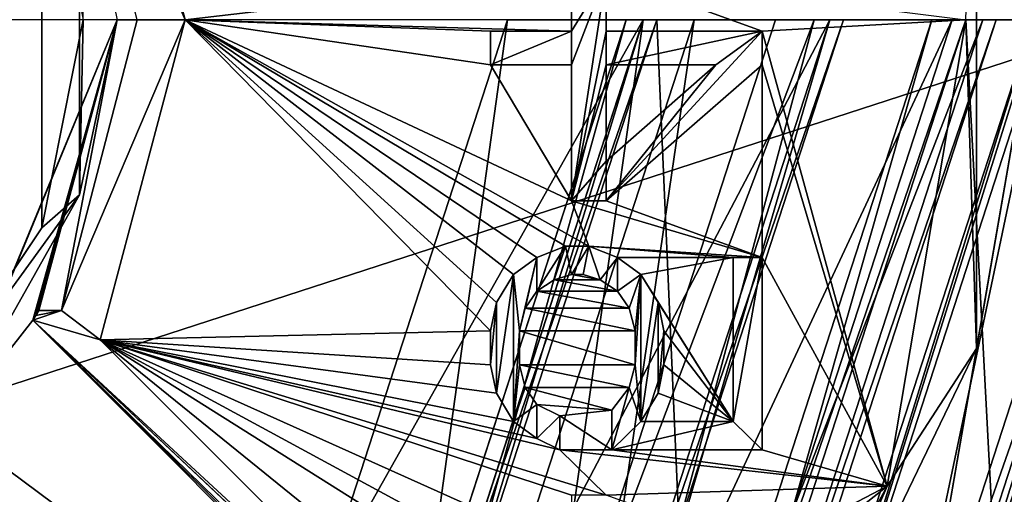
# Model space of a CAD drawing. Header units: millimetres. Extents: x -50 to 50, y -120 to 419.
# Tile 114 of 241: x 7 to 22, y 113 to 120. Entities that reach past the tile are written whole.
import ezdxf

# ---------------------------------------------------------------- set-up
doc = ezdxf.new("R2010")
doc.units = ezdxf.units.MM
doc.header["$LTSCALE"] = 81.481481
for name, color, linetype in [('1155', 7, 'CONTINUOUS'), ('1156', 7, 'CONTINUOUS'), ('1157', 7, 'CONTINUOUS'), ('1160', 7, 'CONTINUOUS'), ('1161', 7, 'CONTINUOUS'), ('1162', 7, 'CONTINUOUS'), ('1163', 7, 'CONTINUOUS'), ('1164', 7, 'CONTINUOUS'), ('1166', 7, 'CONTINUOUS'), ('1287', 7, 'CONTINUOUS'), ('1289', 7, 'CONTINUOUS'), ('1291', 7, 'CONTINUOUS'), ('1303', 7, 'CONTINUOUS'), ('1305', 7, 'CONTINUOUS'), ('1339', 7, 'CONTINUOUS'), ('1340', 7, 'CONTINUOUS'), ('1341', 7, 'CONTINUOUS'), ('1342', 7, 'CONTINUOUS'), ('1343', 7, 'CONTINUOUS'), ('1344', 7, 'CONTINUOUS'), ('1345', 7, 'CONTINUOUS'), ('1346', 7, 'CONTINUOUS'), ('1347', 7, 'CONTINUOUS'), ('1348', 7, 'CONTINUOUS'), ('1349', 7, 'CONTINUOUS'), ('1350', 7, 'CONTINUOUS'), ('1351', 7, 'CONTINUOUS'), ('1352', 7, 'CONTINUOUS'), ('1353', 7, 'CONTINUOUS'), ('1354', 7, 'CONTINUOUS'), ('1355', 7, 'CONTINUOUS'), ('1356', 7, 'CONTINUOUS'), ('1357', 7, 'CONTINUOUS'), ('1358', 7, 'CONTINUOUS'), ('1359', 7, 'CONTINUOUS'), ('1360', 7, 'CONTINUOUS'), ('1361', 7, 'CONTINUOUS'), ('1362', 7, 'CONTINUOUS'), ('1363', 7, 'CONTINUOUS'), ('1364', 7, 'CONTINUOUS'), ('1365', 7, 'CONTINUOUS'), ('1366', 7, 'CONTINUOUS'), ('1367', 7, 'CONTINUOUS'), ('1368', 7, 'CONTINUOUS'), ('1369', 7, 'CONTINUOUS'), ('1370', 7, 'CONTINUOUS'), ('1371', 7, 'CONTINUOUS'), ('1372', 7, 'CONTINUOUS'), ('1373', 7, 'CONTINUOUS'), ('1374', 7, 'CONTINUOUS'), ('1375', 7, 'CONTINUOUS'), ('1376', 7, 'CONTINUOUS'), ('1377', 7, 'CONTINUOUS'), ('1378', 7, 'CONTINUOUS'), ('1379', 7, 'CONTINUOUS'), ('1380', 7, 'CONTINUOUS'), ('1381', 7, 'CONTINUOUS'), ('1382', 7, 'CONTINUOUS'), ('1383', 7, 'CONTINUOUS'), ('1384', 7, 'CONTINUOUS'), ('1385', 7, 'CONTINUOUS'), ('1387', 7, 'CONTINUOUS'), ('1388', 7, 'CONTINUOUS'), ('1389', 7, 'CONTINUOUS'), ('1390', 7, 'CONTINUOUS'), ('1391', 7, 'CONTINUOUS'), ('1392', 7, 'CONTINUOUS'), ('1466', 7, 'CONTINUOUS'), ('1499', 7, 'CONTINUOUS'), ('1500', 7, 'CONTINUOUS'), ('1505', 7, 'CONTINUOUS'), ('1518', 7, 'CONTINUOUS'), ('1519', 7, 'CONTINUOUS'), ('1553', 7, 'CONTINUOUS'), ('1558', 7, 'CONTINUOUS'), ('21', 7, 'CONTINUOUS'), ('22', 7, 'CONTINUOUS'), ('23', 7, 'CONTINUOUS'), ('24', 7, 'CONTINUOUS'), ('25', 7, 'CONTINUOUS'), ('26', 7, 'CONTINUOUS'), ('27', 7, 'CONTINUOUS'), ('37', 7, 'CONTINUOUS'), ('39', 7, 'CONTINUOUS'), ('41', 7, 'CONTINUOUS'), ('44', 7, 'CONTINUOUS'), ('45', 7, 'CONTINUOUS'), ('47', 7, 'CONTINUOUS'), ('48', 7, 'CONTINUOUS'), ('50', 7, 'CONTINUOUS'), ('52', 7, 'CONTINUOUS'), ('53', 7, 'CONTINUOUS'), ('55', 7, 'CONTINUOUS'), ('57', 7, 'CONTINUOUS'), ('59', 7, 'CONTINUOUS'), ('62', 7, 'CONTINUOUS'), ('64', 7, 'CONTINUOUS'), ('65', 7, 'CONTINUOUS')]:
    doc.layers.add(name, color=color, linetype=linetype)

msp = doc.modelspace()

# ---------------------------------------------------------------- linework, layer by layer
at = {"layer": '1155', "linetype": 'CONTINUOUS'}
for points in [[(17, 120, 4), (13.753, 110.008, 4), (17, 120, 2.5), (17, 120, 4)], [(17, 120, 2.5), (13.753, 110.008, 4), (13.753, 110.008, 2.5), (17, 120, 2.5)]]:
    msp.add_3dface(points, dxfattribs=at)
at = {"layer": '1156', "linetype": 'CONTINUOUS'}
for points in [[(13.753, 110.008, 4), (17, 120, 4), (15.371, 108.832, 4), (13.753, 110.008, 4)], [(15.371, 108.832, 4), (17, 120, 4), (19, 120, 4), (15.371, 108.832, 4)]]:
    msp.add_3dface(points, dxfattribs=at)
at = {"layer": '1157', "linetype": 'CONTINUOUS'}
for points in [[(15.371, 108.832, 4), (19, 120, 4), (15.371, 108.832, 2.5), (15.371, 108.832, 4)], [(15.371, 108.832, 2.5), (19, 120, 4), (19, 120, 2.5), (15.371, 108.832, 2.5)]]:
    msp.add_3dface(points, dxfattribs=at)
at = {"layer": '1160', "linetype": 'CONTINUOUS'}
for points in [[(17, 120, 2.5), (13.753, 110.008, 2.5), (19, 120, 2.5), (17, 120, 2.5)], [(13.753, 110.008, 2.5), (15.371, 108.832, 2.5), (19, 120, 2.5), (13.753, 110.008, 2.5)]]:
    msp.add_3dface(points, dxfattribs=at)
at = {"layer": '1161', "linetype": 'CONTINUOUS'}
for points in [[(22.2, 120, 31), (19.259, 106.017, 31), (17.965, 106.957, 31), (22.2, 120, 31)], [(23.8, 120, 31), (19.259, 106.017, 31), (22.2, 120, 31), (23.8, 120, 31)]]:
    msp.add_3dface(points, dxfattribs=at)
at = {"layer": '1162', "linetype": 'CONTINUOUS'}
for points in [[(-19.016, 106.193, 71), (23.5, 120, 71), (-23.5, 120, 71), (-19.016, 106.193, 71)], [(19.016, 106.193, 71), (23.5, 120, 71), (-19.016, 106.193, 71), (19.016, 106.193, 71)]]:
    msp.add_3dface(points, dxfattribs=at)
at = {"layer": '1163', "linetype": 'CONTINUOUS'}
for points in [[(9.5, 120, 69), (8.249, 124.713, 69), (15.191, 120.667, 69), (9.5, 120, 69)], [(15.191, 119.833, 69), (9.5, 120, 69), (15.191, 120.667, 69), (15.191, 119.833, 69)], [(15.702, 120.667, 69), (21, 120, 69), (18, 119.833, 69), (15.702, 120.667, 69)], [(15.702, 119.833, 69), (15.702, 120.667, 69), (18, 119.833, 69), (15.702, 119.833, 69)], [(8.249, 115.287, 69), (9.5, 120, 69), (14, 115.417, 69), (8.249, 115.287, 69)], [(14, 115.417, 69), (9.5, 120, 69), (14.085, 115.833, 69), (14, 115.417, 69)], [(14.085, 115.833, 69), (9.5, 120, 69), (14.34, 116.25, 69), (14.085, 115.833, 69)], [(14.34, 116.25, 69), (9.5, 120, 69), (14.681, 116.5, 69), (14.34, 116.25, 69)], [(14.681, 116.5, 69), (9.5, 120, 69), (15.106, 116.667, 69), (14.681, 116.5, 69)], [(15.106, 116.667, 69), (9.5, 120, 69), (15.447, 116.667, 69), (15.106, 116.667, 69)], [(15.447, 116.667, 69), (9.5, 120, 69), (15.191, 117.333, 69), (15.447, 116.667, 69)], [(15.191, 117.333, 69), (9.5, 120, 69), (14, 119.333, 69), (15.191, 117.333, 69)], [(14, 119.333, 69), (9.5, 120, 69), (14, 119.833, 69), (14, 119.333, 69)], [(14, 119.833, 69), (9.5, 120, 69), (15.191, 119.833, 69), (14, 119.833, 69)], [(21, 120, 69), (19.845, 113.131, 69), (18, 119.833, 69), (21, 120, 69)], [(19.845, 113.131, 69), (18, 119.333, 69), (18, 119.833, 69), (19.845, 113.131, 69)], [(15.191, 119.333, 69), (15.191, 117.333, 69), (14, 119.333, 69), (15.191, 119.333, 69)], [(18, 119.333, 69), (18, 116.5, 69), (15.702, 117.333, 69), (18, 119.333, 69)], [(19.845, 113.131, 69), (18, 116.5, 69), (18, 119.333, 69), (19.845, 113.131, 69)], [(18, 116.5, 69), (15.447, 116.667, 69), (15.191, 117.333, 69), (18, 116.5, 69)], [(15.702, 117.333, 69), (18, 116.5, 69), (15.191, 117.333, 69), (15.702, 117.333, 69)], [(15.872, 116.5, 69), (15.447, 116.667, 69), (17.574, 116.5, 69), (15.872, 116.5, 69)], [(17.574, 116.5, 69), (15.447, 116.667, 69), (18, 116.5, 69), (17.574, 116.5, 69)], [(16.213, 116.25, 69), (15.872, 116.5, 69), (17.574, 116.5, 69), (16.213, 116.25, 69)], [(17.574, 114.083, 69), (16.213, 116.25, 69), (17.574, 116.5, 69), (17.574, 114.083, 69)], [(18, 116.5, 69), (19.845, 113.131, 69), (18, 113.667, 69), (18, 116.5, 69)], [(15.191, 116.25, 69), (15.617, 116.167, 69), (14.936, 116.167, 69), (15.191, 116.25, 69)], [(15.362, 116.25, 69), (15.617, 116.167, 69), (15.191, 116.25, 69), (15.362, 116.25, 69)], [(16.468, 115.833, 69), (16.213, 116.25, 69), (17.574, 114.083, 69), (16.468, 115.833, 69)], [(14.936, 116.167, 69), (15.872, 116, 69), (14.681, 116, 69), (14.936, 116.167, 69)], [(15.617, 116.167, 69), (15.872, 116, 69), (14.936, 116.167, 69), (15.617, 116.167, 69)], [(14.681, 116, 69), (16.043, 115.75, 69), (14.511, 115.75, 69), (14.681, 116, 69)], [(15.872, 116, 69), (16.043, 115.75, 69), (14.681, 116, 69), (15.872, 116, 69)], [(16.553, 115.417, 69), (16.468, 115.833, 69), (17.574, 114.083, 69), (16.553, 115.417, 69)], [(14.511, 115.75, 69), (16.128, 115.417, 69), (14.426, 115.417, 69), (14.511, 115.75, 69)], [(16.043, 115.75, 69), (16.128, 115.417, 69), (14.511, 115.75, 69), (16.043, 115.75, 69)], [(14, 114.917, 69), (8.249, 115.287, 69), (14, 115.417, 69), (14, 114.917, 69)], [(16.128, 115.417, 69), (16.128, 114.917, 69), (14.426, 115.417, 69), (16.128, 115.417, 69)], [(14.426, 115.417, 69), (16.128, 114.917, 69), (14.426, 114.917, 69), (14.426, 115.417, 69)], [(16.553, 114.917, 69), (16.553, 115.417, 69), (17.574, 114.083, 69), (16.553, 114.917, 69)], [(16.511, 107.024, 69), (8.249, 115.287, 69), (15.191, 109.667, 69), (16.511, 107.024, 69)], [(15.191, 109.667, 69), (8.249, 115.287, 69), (14, 111.667, 69), (15.191, 109.667, 69)], [(14, 111.667, 69), (8.249, 115.287, 69), (14, 112.167, 69), (14, 111.667, 69)], [(14, 112.167, 69), (8.249, 115.287, 69), (15.191, 112.167, 69), (14, 112.167, 69)], [(15.191, 112.167, 69), (8.249, 115.287, 69), (15.191, 113, 69), (15.191, 112.167, 69)], [(15.191, 113, 69), (8.249, 115.287, 69), (15.702, 113, 69), (15.191, 113, 69)], [(15.702, 113, 69), (8.249, 115.287, 69), (15.021, 113.667, 69), (15.702, 113, 69)], [(15.021, 113.667, 69), (8.249, 115.287, 69), (14.681, 113.833, 69), (15.021, 113.667, 69)], [(14.681, 113.833, 69), (8.249, 115.287, 69), (14.34, 114.083, 69), (14.681, 113.833, 69)], [(14.34, 114.083, 69), (8.249, 115.287, 69), (14.085, 114.5, 69), (14.34, 114.083, 69)], [(14.085, 114.5, 69), (8.249, 115.287, 69), (14, 114.917, 69), (14.085, 114.5, 69)], [(16.128, 114.917, 69), (16.043, 114.583, 69), (14.426, 114.917, 69), (16.128, 114.917, 69)], [(14.426, 114.917, 69), (16.043, 114.583, 69), (14.511, 114.583, 69), (14.426, 114.917, 69)], [(16.468, 114.5, 69), (16.553, 114.917, 69), (17.574, 114.083, 69), (16.468, 114.5, 69)], [(16.043, 114.583, 69), (15.787, 114.25, 69), (14.511, 114.583, 69), (16.043, 114.583, 69)], [(14.511, 114.583, 69), (15.787, 114.25, 69), (14.681, 114.333, 69), (14.511, 114.583, 69)], [(16.213, 114.083, 69), (16.468, 114.5, 69), (17.574, 114.083, 69), (16.213, 114.083, 69)], [(14.681, 114.333, 69), (15.787, 114.25, 69), (15.021, 114.167, 69), (14.681, 114.333, 69)], [(15.021, 114.167, 69), (15.787, 114.25, 69), (15.787, 113.667, 69), (15.021, 114.167, 69)], [(15.021, 113.667, 69), (15.021, 114.167, 69), (15.787, 113.667, 69), (15.021, 113.667, 69)], [(19.845, 113.131, 69), (15.702, 113, 69), (15.021, 113.667, 69), (19.845, 113.131, 69)], [(19.845, 113.131, 69), (15.021, 113.667, 69), (15.787, 113.667, 69), (19.845, 113.131, 69)], [(18, 113.667, 69), (19.845, 113.131, 69), (15.787, 113.667, 69), (18, 113.667, 69)], [(15.702, 113, 69), (19.845, 113.131, 69), (18, 112.167, 69), (15.702, 113, 69)], [(19.845, 113.131, 69), (16.511, 107.024, 69), (18, 111.667, 69), (19.845, 113.131, 69)], [(19.845, 113.131, 69), (18, 111.667, 69), (18, 112.167, 69), (19.845, 113.131, 69)]]:
    msp.add_3dface(points, dxfattribs=at)
at = {"layer": '1164', "linetype": 'CONTINUOUS'}
for points in [[(7.39, 116.936, 56.5), (5.653, 114.34, 56.5), (7.39, 123.064, 56.5), (7.39, 116.936, 56.5)], [(7.39, 123.064, 56.5), (5.653, 114.34, 56.5), (6, 120, 56.5), (7.39, 123.064, 56.5)], [(8, 120, 56.5), (7.39, 116.936, 56.5), (7.39, 123.064, 56.5), (8, 120, 56.5)]]:
    msp.add_3dface(points, dxfattribs=at)
at = {"layer": '1166', "linetype": 'CONTINUOUS'}
for points in [[(6.01, 113.99, 57), (8.5, 120, 57), (6.03, 114.009, 67.5), (6.01, 113.99, 57)], [(6.03, 114.009, 67.5), (8.5, 120, 57), (7.256, 115.573, 67.5), (6.03, 114.009, 67.5)], [(7.256, 115.573, 67.5), (8.5, 120, 57), (7.3, 115.646, 67.751), (7.256, 115.573, 67.5)], [(7.3, 115.646, 67.751), (8.5, 120, 57), (7.344, 115.72, 68), (7.3, 115.646, 67.751)], [(7.344, 115.72, 68), (8.5, 120, 57), (8.5, 120, 68), (7.344, 115.72, 68)]]:
    msp.add_3dface(points, dxfattribs=at)
at = {"layer": '1287', "linetype": 'CONTINUOUS'}
for points in [[(19.416, 105.893, 31.2), (24, 120, 31.2), (19.416, 105.893, 70.5), (19.416, 105.893, 31.2)], [(19.416, 105.893, 70.5), (24, 120, 31.2), (24, 120, 70.5), (19.416, 105.893, 70.5)]]:
    msp.add_3dface(points, dxfattribs=at)
at = {"layer": '1289', "linetype": 'CONTINUOUS'}
for points in [[(22, 120, 31.2), (17.798, 107.069, 31.2), (22, 120, 68), (22, 120, 31.2)], [(22, 120, 68), (17.798, 107.069, 31.2), (20.716, 112.593, 68), (22, 120, 68)]]:
    msp.add_3dface(points, dxfattribs=at)
at = {"layer": '1291', "linetype": 'CONTINUOUS'}
for points in [[(23.5, 120, 71), (19.016, 106.193, 71), (23.854, 120, 70.854), (23.5, 120, 71)], [(23.854, 120, 70.854), (19.016, 106.193, 71), (20.658, 108.073, 70.854), (23.854, 120, 70.854)], [(19.416, 105.893, 70.5), (24, 120, 70.5), (20.658, 108.073, 70.854), (19.416, 105.893, 70.5)], [(24, 120, 70.5), (23.854, 120, 70.854), (20.658, 108.073, 70.854), (24, 120, 70.5)]]:
    msp.add_3dface(points, dxfattribs=at)
at = {"layer": '1303', "linetype": 'CONTINUOUS'}
for points in [[(17.965, 106.957, 31), (17.798, 107.069, 31.2), (22, 120, 31.2), (17.965, 106.957, 31)], [(22.2, 120, 31), (17.965, 106.957, 31), (22.059, 120, 31.059), (22.2, 120, 31)], [(17.965, 106.957, 31), (22, 120, 31.2), (22.059, 120, 31.059), (17.965, 106.957, 31)]]:
    msp.add_3dface(points, dxfattribs=at)
at = {"layer": '1305', "linetype": 'CONTINUOUS'}
for points in [[(19.259, 106.017, 31), (23.8, 120, 31), (19.416, 105.893, 31.2), (19.259, 106.017, 31)], [(19.416, 105.893, 31.2), (23.8, 120, 31), (23.941, 120, 31.059), (19.416, 105.893, 31.2)], [(24, 120, 31.2), (19.416, 105.893, 31.2), (23.941, 120, 31.059), (24, 120, 31.2)]]:
    msp.add_3dface(points, dxfattribs=at)
at = {"layer": '1339', "linetype": 'CONTINUOUS'}
for points in [[(15.787, 114.25, 69), (16.043, 114.583, 69), (16.043, 114.583, 68.5), (15.787, 114.25, 69)], [(15.787, 114.25, 68.5), (15.787, 114.25, 69), (16.043, 114.583, 68.5), (15.787, 114.25, 68.5)]]:
    msp.add_3dface(points, dxfattribs=at)
at = {"layer": '1340', "linetype": 'CONTINUOUS'}
for points in [[(16.043, 114.583, 69), (16.128, 114.917, 69), (16.128, 114.917, 68.5), (16.043, 114.583, 69)], [(16.043, 114.583, 68.5), (16.043, 114.583, 69), (16.128, 114.917, 68.5), (16.043, 114.583, 68.5)]]:
    msp.add_3dface(points, dxfattribs=at)
at = {"layer": '1341', "linetype": 'CONTINUOUS'}
for points in [[(16.128, 114.917, 69), (16.128, 115.417, 69), (16.128, 115.417, 68.5), (16.128, 114.917, 69)], [(16.128, 114.917, 68.5), (16.128, 114.917, 69), (16.128, 115.417, 68.5), (16.128, 114.917, 68.5)]]:
    msp.add_3dface(points, dxfattribs=at)
at = {"layer": '1342', "linetype": 'CONTINUOUS'}
for points in [[(16.128, 115.417, 69), (16.043, 115.75, 69), (16.043, 115.75, 68.5), (16.128, 115.417, 69)], [(16.128, 115.417, 68.5), (16.128, 115.417, 69), (16.043, 115.75, 68.5), (16.128, 115.417, 68.5)]]:
    msp.add_3dface(points, dxfattribs=at)
at = {"layer": '1343', "linetype": 'CONTINUOUS'}
for points in [[(16.043, 115.75, 69), (15.872, 116, 69), (15.872, 116, 68.5), (16.043, 115.75, 69)], [(16.043, 115.75, 68.5), (16.043, 115.75, 69), (15.872, 116, 68.5), (16.043, 115.75, 68.5)]]:
    msp.add_3dface(points, dxfattribs=at)
at = {"layer": '1344', "linetype": 'CONTINUOUS'}
for points in [[(15.872, 116, 69), (15.617, 116.167, 69), (15.617, 116.167, 68.5), (15.872, 116, 69)], [(15.872, 116, 68.5), (15.872, 116, 69), (15.617, 116.167, 68.5), (15.872, 116, 68.5)]]:
    msp.add_3dface(points, dxfattribs=at)
at = {"layer": '1345', "linetype": 'CONTINUOUS'}
for points in [[(15.617, 116.167, 69), (15.362, 116.25, 69), (15.362, 116.25, 68.5), (15.617, 116.167, 69)], [(15.617, 116.167, 68.5), (15.617, 116.167, 69), (15.362, 116.25, 68.5), (15.617, 116.167, 68.5)]]:
    msp.add_3dface(points, dxfattribs=at)
at = {"layer": '1346', "linetype": 'CONTINUOUS'}
for points in [[(15.362, 116.25, 69), (15.191, 116.25, 69), (15.191, 116.25, 68.5), (15.362, 116.25, 69)], [(15.362, 116.25, 68.5), (15.362, 116.25, 69), (15.191, 116.25, 68.5), (15.362, 116.25, 68.5)]]:
    msp.add_3dface(points, dxfattribs=at)
at = {"layer": '1347', "linetype": 'CONTINUOUS'}
for points in [[(15.191, 116.25, 69), (14.936, 116.167, 69), (14.936, 116.167, 68.5), (15.191, 116.25, 69)], [(15.191, 116.25, 68.5), (15.191, 116.25, 69), (14.936, 116.167, 68.5), (15.191, 116.25, 68.5)]]:
    msp.add_3dface(points, dxfattribs=at)
at = {"layer": '1348', "linetype": 'CONTINUOUS'}
for points in [[(14.936, 116.167, 69), (14.681, 116, 69), (14.681, 116, 68.5), (14.936, 116.167, 69)], [(14.936, 116.167, 68.5), (14.936, 116.167, 69), (14.681, 116, 68.5), (14.936, 116.167, 68.5)]]:
    msp.add_3dface(points, dxfattribs=at)
at = {"layer": '1349', "linetype": 'CONTINUOUS'}
for points in [[(14.681, 116, 69), (14.511, 115.75, 69), (14.511, 115.75, 68.5), (14.681, 116, 69)], [(14.681, 116, 68.5), (14.681, 116, 69), (14.511, 115.75, 68.5), (14.681, 116, 68.5)]]:
    msp.add_3dface(points, dxfattribs=at)
at = {"layer": '1350', "linetype": 'CONTINUOUS'}
for points in [[(14.511, 115.75, 69), (14.426, 115.417, 69), (14.426, 115.417, 68.5), (14.511, 115.75, 69)], [(14.511, 115.75, 68.5), (14.511, 115.75, 69), (14.426, 115.417, 68.5), (14.511, 115.75, 68.5)]]:
    msp.add_3dface(points, dxfattribs=at)
at = {"layer": '1351', "linetype": 'CONTINUOUS'}
for points in [[(14.426, 115.417, 69), (14.426, 114.917, 69), (14.426, 114.917, 68.5), (14.426, 115.417, 69)], [(14.426, 115.417, 68.5), (14.426, 115.417, 69), (14.426, 114.917, 68.5), (14.426, 115.417, 68.5)]]:
    msp.add_3dface(points, dxfattribs=at)
at = {"layer": '1352', "linetype": 'CONTINUOUS'}
for points in [[(14.426, 114.917, 69), (14.511, 114.583, 69), (14.511, 114.583, 68.5), (14.426, 114.917, 69)], [(14.426, 114.917, 68.5), (14.426, 114.917, 69), (14.511, 114.583, 68.5), (14.426, 114.917, 68.5)]]:
    msp.add_3dface(points, dxfattribs=at)
at = {"layer": '1353', "linetype": 'CONTINUOUS'}
for points in [[(14.511, 114.583, 69), (14.681, 114.333, 69), (14.681, 114.333, 68.5), (14.511, 114.583, 69)], [(14.511, 114.583, 68.5), (14.511, 114.583, 69), (14.681, 114.333, 68.5), (14.511, 114.583, 68.5)]]:
    msp.add_3dface(points, dxfattribs=at)
at = {"layer": '1354', "linetype": 'CONTINUOUS'}
for points in [[(14.681, 114.333, 69), (15.021, 114.167, 69), (15.021, 114.167, 68.5), (14.681, 114.333, 69)], [(14.681, 114.333, 68.5), (14.681, 114.333, 69), (15.021, 114.167, 68.5), (14.681, 114.333, 68.5)]]:
    msp.add_3dface(points, dxfattribs=at)
at = {"layer": '1355', "linetype": 'CONTINUOUS'}
for points in [[(15.021, 114.167, 69), (15.021, 113.667, 69), (15.021, 113.667, 68.5), (15.021, 114.167, 69)], [(15.021, 114.167, 68.5), (15.021, 114.167, 69), (15.021, 113.667, 68.5), (15.021, 114.167, 68.5)]]:
    msp.add_3dface(points, dxfattribs=at)
at = {"layer": '1356', "linetype": 'CONTINUOUS'}
for points in [[(15.021, 113.667, 69), (14.681, 113.833, 69), (14.681, 113.833, 68.5), (15.021, 113.667, 69)], [(15.021, 113.667, 68.5), (15.021, 113.667, 69), (14.681, 113.833, 68.5), (15.021, 113.667, 68.5)]]:
    msp.add_3dface(points, dxfattribs=at)
at = {"layer": '1357', "linetype": 'CONTINUOUS'}
for points in [[(14.681, 113.833, 69), (14.34, 114.083, 69), (14.34, 114.083, 68.5), (14.681, 113.833, 69)], [(14.681, 113.833, 68.5), (14.681, 113.833, 69), (14.34, 114.083, 68.5), (14.681, 113.833, 68.5)]]:
    msp.add_3dface(points, dxfattribs=at)
at = {"layer": '1358', "linetype": 'CONTINUOUS'}
for points in [[(14.34, 114.083, 69), (14.085, 114.5, 69), (14.085, 114.5, 68.5), (14.34, 114.083, 69)], [(14.34, 114.083, 68.5), (14.34, 114.083, 69), (14.085, 114.5, 68.5), (14.34, 114.083, 68.5)]]:
    msp.add_3dface(points, dxfattribs=at)
at = {"layer": '1359', "linetype": 'CONTINUOUS'}
for points in [[(14.085, 114.5, 69), (14, 114.917, 69), (14, 114.917, 68.5), (14.085, 114.5, 69)], [(14.085, 114.5, 68.5), (14.085, 114.5, 69), (14, 114.917, 68.5), (14.085, 114.5, 68.5)]]:
    msp.add_3dface(points, dxfattribs=at)
at = {"layer": '1360', "linetype": 'CONTINUOUS'}
for points in [[(14, 114.917, 69), (14, 115.417, 69), (14, 115.417, 68.5), (14, 114.917, 69)], [(14, 114.917, 68.5), (14, 114.917, 69), (14, 115.417, 68.5), (14, 114.917, 68.5)]]:
    msp.add_3dface(points, dxfattribs=at)
at = {"layer": '1361', "linetype": 'CONTINUOUS'}
for points in [[(14, 115.417, 69), (14.085, 115.833, 69), (14.085, 115.833, 68.5), (14, 115.417, 69)], [(14, 115.417, 68.5), (14, 115.417, 69), (14.085, 115.833, 68.5), (14, 115.417, 68.5)]]:
    msp.add_3dface(points, dxfattribs=at)
at = {"layer": '1362', "linetype": 'CONTINUOUS'}
for points in [[(14.085, 115.833, 69), (14.34, 116.25, 69), (14.34, 116.25, 68.5), (14.085, 115.833, 69)], [(14.085, 115.833, 68.5), (14.085, 115.833, 69), (14.34, 116.25, 68.5), (14.085, 115.833, 68.5)]]:
    msp.add_3dface(points, dxfattribs=at)
at = {"layer": '1363', "linetype": 'CONTINUOUS'}
for points in [[(14.34, 116.25, 69), (14.681, 116.5, 69), (14.681, 116.5, 68.5), (14.34, 116.25, 69)], [(14.34, 116.25, 68.5), (14.34, 116.25, 69), (14.681, 116.5, 68.5), (14.34, 116.25, 68.5)]]:
    msp.add_3dface(points, dxfattribs=at)
at = {"layer": '1364', "linetype": 'CONTINUOUS'}
for points in [[(14.681, 116.5, 69), (15.106, 116.667, 69), (15.106, 116.667, 68.5), (14.681, 116.5, 69)], [(14.681, 116.5, 68.5), (14.681, 116.5, 69), (15.106, 116.667, 68.5), (14.681, 116.5, 68.5)]]:
    msp.add_3dface(points, dxfattribs=at)
at = {"layer": '1365', "linetype": 'CONTINUOUS'}
for points in [[(15.106, 116.667, 69), (15.447, 116.667, 69), (15.447, 116.667, 68.5), (15.106, 116.667, 69)], [(15.106, 116.667, 68.5), (15.106, 116.667, 69), (15.447, 116.667, 68.5), (15.106, 116.667, 68.5)]]:
    msp.add_3dface(points, dxfattribs=at)
at = {"layer": '1366', "linetype": 'CONTINUOUS'}
for points in [[(15.447, 116.667, 69), (15.872, 116.5, 69), (15.872, 116.5, 68.5), (15.447, 116.667, 69)], [(15.447, 116.667, 68.5), (15.447, 116.667, 69), (15.872, 116.5, 68.5), (15.447, 116.667, 68.5)]]:
    msp.add_3dface(points, dxfattribs=at)
at = {"layer": '1367', "linetype": 'CONTINUOUS'}
for points in [[(15.872, 116.5, 69), (16.213, 116.25, 69), (16.213, 116.25, 68.5), (15.872, 116.5, 69)], [(15.872, 116.5, 68.5), (15.872, 116.5, 69), (16.213, 116.25, 68.5), (15.872, 116.5, 68.5)]]:
    msp.add_3dface(points, dxfattribs=at)
at = {"layer": '1368', "linetype": 'CONTINUOUS'}
for points in [[(16.213, 116.25, 69), (16.468, 115.833, 69), (16.468, 115.833, 68.5), (16.213, 116.25, 69)], [(16.213, 116.25, 68.5), (16.213, 116.25, 69), (16.468, 115.833, 68.5), (16.213, 116.25, 68.5)]]:
    msp.add_3dface(points, dxfattribs=at)
at = {"layer": '1369', "linetype": 'CONTINUOUS'}
for points in [[(16.468, 115.833, 69), (16.553, 115.417, 69), (16.553, 115.417, 68.5), (16.468, 115.833, 69)], [(16.468, 115.833, 68.5), (16.468, 115.833, 69), (16.553, 115.417, 68.5), (16.468, 115.833, 68.5)]]:
    msp.add_3dface(points, dxfattribs=at)
at = {"layer": '1370', "linetype": 'CONTINUOUS'}
for points in [[(16.553, 115.417, 69), (16.553, 114.917, 69), (16.553, 114.917, 68.5), (16.553, 115.417, 69)], [(16.553, 115.417, 68.5), (16.553, 115.417, 69), (16.553, 114.917, 68.5), (16.553, 115.417, 68.5)]]:
    msp.add_3dface(points, dxfattribs=at)
at = {"layer": '1371', "linetype": 'CONTINUOUS'}
for points in [[(16.553, 114.917, 69), (16.468, 114.5, 69), (16.468, 114.5, 68.5), (16.553, 114.917, 69)], [(16.553, 114.917, 68.5), (16.553, 114.917, 69), (16.468, 114.5, 68.5), (16.553, 114.917, 68.5)]]:
    msp.add_3dface(points, dxfattribs=at)
at = {"layer": '1372', "linetype": 'CONTINUOUS'}
for points in [[(16.468, 114.5, 69), (16.213, 114.083, 69), (16.213, 114.083, 68.5), (16.468, 114.5, 69)], [(16.468, 114.5, 68.5), (16.468, 114.5, 69), (16.213, 114.083, 68.5), (16.468, 114.5, 68.5)]]:
    msp.add_3dface(points, dxfattribs=at)
at = {"layer": '1373', "linetype": 'CONTINUOUS'}
for points in [[(16.213, 114.083, 69), (17.574, 114.083, 69), (16.213, 114.083, 68.5), (16.213, 114.083, 69)], [(16.213, 114.083, 68.5), (17.574, 114.083, 69), (17.574, 114.083, 68.5), (16.213, 114.083, 68.5)]]:
    msp.add_3dface(points, dxfattribs=at)
at = {"layer": '1374', "linetype": 'CONTINUOUS'}
for points in [[(17.574, 114.083, 69), (17.574, 116.5, 69), (17.574, 114.083, 68.5), (17.574, 114.083, 69)], [(17.574, 114.083, 68.5), (17.574, 116.5, 69), (17.574, 116.5, 68.5), (17.574, 114.083, 68.5)]]:
    msp.add_3dface(points, dxfattribs=at)
at = {"layer": '1375', "linetype": 'CONTINUOUS'}
for points in [[(17.574, 116.5, 69), (18, 116.5, 69), (18, 116.5, 68.5), (17.574, 116.5, 69)], [(17.574, 116.5, 68.5), (17.574, 116.5, 69), (18, 116.5, 68.5), (17.574, 116.5, 68.5)]]:
    msp.add_3dface(points, dxfattribs=at)
at = {"layer": '1376', "linetype": 'CONTINUOUS'}
for points in [[(18, 116.5, 69), (18, 113.667, 69), (18, 116.5, 68.5), (18, 116.5, 69)], [(18, 116.5, 68.5), (18, 113.667, 69), (18, 113.667, 68.5), (18, 116.5, 68.5)]]:
    msp.add_3dface(points, dxfattribs=at)
at = {"layer": '1377', "linetype": 'CONTINUOUS'}
for points in [[(18, 113.667, 69), (15.787, 113.667, 69), (18, 113.667, 68.5), (18, 113.667, 69)], [(18, 113.667, 68.5), (15.787, 113.667, 69), (15.787, 113.667, 68.5), (18, 113.667, 68.5)]]:
    msp.add_3dface(points, dxfattribs=at)
at = {"layer": '1378', "linetype": 'CONTINUOUS'}
for points in [[(15.787, 113.667, 69), (15.787, 114.25, 69), (15.787, 113.667, 68.5), (15.787, 113.667, 69)], [(15.787, 114.25, 69), (15.787, 114.25, 68.5), (15.787, 113.667, 68.5), (15.787, 114.25, 69)]]:
    msp.add_3dface(points, dxfattribs=at)
at = {"layer": '1379', "linetype": 'CONTINUOUS'}
for points in [[(18, 119.333, 69), (15.702, 117.333, 69), (18, 119.333, 68.5), (18, 119.333, 69)], [(18, 119.333, 68.5), (15.702, 117.333, 69), (15.702, 117.333, 68.5), (18, 119.333, 68.5)]]:
    msp.add_3dface(points, dxfattribs=at)
at = {"layer": '1380', "linetype": 'CONTINUOUS'}
for points in [[(15.702, 117.333, 69), (15.191, 117.333, 69), (15.702, 117.333, 68.5), (15.702, 117.333, 69)], [(15.702, 117.333, 68.5), (15.191, 117.333, 69), (15.191, 117.333, 68.5), (15.702, 117.333, 68.5)]]:
    msp.add_3dface(points, dxfattribs=at)
at = {"layer": '1381', "linetype": 'CONTINUOUS'}
for points in [[(15.191, 117.333, 69), (15.191, 119.333, 69), (15.191, 117.333, 68.5), (15.191, 117.333, 69)], [(15.191, 117.333, 68.5), (15.191, 119.333, 69), (15.191, 119.333, 68.5), (15.191, 117.333, 68.5)]]:
    msp.add_3dface(points, dxfattribs=at)
at = {"layer": '1382', "linetype": 'CONTINUOUS'}
for points in [[(15.191, 119.333, 69), (14, 119.333, 69), (15.191, 119.333, 68.5), (15.191, 119.333, 69)], [(15.191, 119.333, 68.5), (14, 119.333, 69), (14, 119.333, 68.5), (15.191, 119.333, 68.5)]]:
    msp.add_3dface(points, dxfattribs=at)
at = {"layer": '1383', "linetype": 'CONTINUOUS'}
for points in [[(14, 119.333, 69), (14, 119.833, 69), (14, 119.833, 68.5), (14, 119.333, 69)], [(14, 119.333, 68.5), (14, 119.333, 69), (14, 119.833, 68.5), (14, 119.333, 68.5)]]:
    msp.add_3dface(points, dxfattribs=at)
at = {"layer": '1384', "linetype": 'CONTINUOUS'}
for points in [[(14, 119.833, 69), (15.191, 119.833, 69), (14, 119.833, 68.5), (14, 119.833, 69)], [(14, 119.833, 68.5), (15.191, 119.833, 69), (15.191, 119.833, 68.5), (14, 119.833, 68.5)]]:
    msp.add_3dface(points, dxfattribs=at)
at = {"layer": '1385', "linetype": 'CONTINUOUS'}
for points in [[(15.191, 119.833, 69), (15.191, 120.667, 69), (15.191, 119.833, 68.5), (15.191, 119.833, 69)], [(15.191, 119.833, 68.5), (15.191, 120.667, 69), (15.191, 120.667, 68.5), (15.191, 119.833, 68.5)]]:
    msp.add_3dface(points, dxfattribs=at)
at = {"layer": '1387', "linetype": 'CONTINUOUS'}
for points in [[(15.702, 120.667, 69), (15.702, 119.833, 69), (15.702, 120.667, 68.5), (15.702, 120.667, 69)], [(15.702, 120.667, 68.5), (15.702, 119.833, 69), (15.702, 119.833, 68.5), (15.702, 120.667, 68.5)]]:
    msp.add_3dface(points, dxfattribs=at)
at = {"layer": '1388', "linetype": 'CONTINUOUS'}
for points in [[(15.702, 119.833, 69), (18, 119.833, 69), (15.702, 119.833, 68.5), (15.702, 119.833, 69)], [(15.702, 119.833, 68.5), (18, 119.833, 69), (18, 119.833, 68.5), (15.702, 119.833, 68.5)]]:
    msp.add_3dface(points, dxfattribs=at)
at = {"layer": '1389', "linetype": 'CONTINUOUS'}
for points in [[(18, 119.833, 69), (18, 119.333, 69), (18, 119.333, 68.5), (18, 119.833, 69)], [(18, 119.833, 69), (18, 119.333, 68.5), (18, 119.833, 68.5), (18, 119.833, 69)]]:
    msp.add_3dface(points, dxfattribs=at)
at = {"layer": '1390', "linetype": 'CONTINUOUS'}
for points in [[(15.702, 117.917, 68.5), (15.702, 117.917, 69), (17.319, 119.333, 69), (15.702, 117.917, 68.5)], [(17.319, 119.333, 68.5), (15.702, 117.917, 68.5), (17.319, 119.333, 69), (17.319, 119.333, 68.5)]]:
    msp.add_3dface(points, dxfattribs=at)
at = {"layer": '1391', "linetype": 'CONTINUOUS'}
for points in [[(17.319, 119.333, 68.5), (17.319, 119.333, 69), (15.702, 119.333, 69), (17.319, 119.333, 68.5)], [(15.702, 119.333, 68.5), (17.319, 119.333, 68.5), (15.702, 119.333, 69), (15.702, 119.333, 68.5)]]:
    msp.add_3dface(points, dxfattribs=at)
at = {"layer": '1392', "linetype": 'CONTINUOUS'}
for points in [[(15.702, 117.917, 69), (15.702, 117.917, 68.5), (15.702, 119.333, 68.5), (15.702, 117.917, 69)], [(15.702, 117.917, 69), (15.702, 119.333, 68.5), (15.702, 119.333, 69), (15.702, 117.917, 69)]]:
    msp.add_3dface(points, dxfattribs=at)
at = {"layer": '1466', "linetype": 'CONTINUOUS'}
for points in [[(7.945, 117.419, 56.646), (8, 120, 56.5), (7.945, 122.581, 56.646), (7.945, 117.419, 56.646)], [(8.5, 120, 57), (7.945, 117.419, 56.646), (7.945, 122.581, 56.646), (8.5, 120, 57)], [(8.5, 120, 57), (6.01, 113.99, 57), (7.945, 117.419, 56.646), (8.5, 120, 57)], [(7.39, 116.936, 56.5), (8, 120, 56.5), (7.945, 117.419, 56.646), (7.39, 116.936, 56.5)], [(4.91, 113.242, 56.646), (7.39, 116.936, 56.5), (7.945, 117.419, 56.646), (4.91, 113.242, 56.646)], [(6.01, 113.99, 57), (4.91, 113.242, 56.646), (7.945, 117.419, 56.646), (6.01, 113.99, 57)], [(5.653, 114.34, 56.5), (7.39, 116.936, 56.5), (4.91, 113.242, 56.646), (5.653, 114.34, 56.5)]]:
    msp.add_3dface(points, dxfattribs=at)
at = {"layer": '1499', "linetype": 'CONTINUOUS'}
for points in [[(6.03, 114.009, 67.5), (7.256, 115.573, 67.5), (16.906, 105.922, 67.5), (6.03, 114.009, 67.5)], [(4.474, 112.773, 67.5), (6.03, 114.009, 67.5), (16.906, 105.922, 67.5), (4.474, 112.773, 67.5)]]:
    msp.add_3dface(points, dxfattribs=at)
at = {"layer": '1500', "linetype": 'CONTINUOUS'}
for points in [[(8.249, 115.287, 69), (7.256, 115.573, 67.5), (7.68, 115.718, 68.707), (8.249, 115.287, 69)], [(7.256, 115.573, 67.5), (7.3, 115.646, 67.751), (7.68, 115.718, 68.707), (7.256, 115.573, 67.5)], [(7.3, 115.646, 67.751), (7.344, 115.72, 68), (7.68, 115.718, 68.707), (7.3, 115.646, 67.751)], [(8.249, 115.287, 69), (16.511, 107.024, 69), (7.256, 115.573, 67.5), (8.249, 115.287, 69)], [(7.256, 115.573, 67.5), (16.511, 107.024, 69), (16.949, 106.453, 68.716), (7.256, 115.573, 67.5)], [(7.256, 115.573, 67.5), (17.013, 106.051, 68), (16.96, 105.987, 67.75), (7.256, 115.573, 67.5)], [(17.013, 106.051, 68), (7.256, 115.573, 67.5), (16.954, 106.444, 68.707), (17.013, 106.051, 68)], [(7.256, 115.573, 67.5), (16.96, 105.987, 67.75), (16.906, 105.922, 67.5), (7.256, 115.573, 67.5)], [(16.954, 106.444, 68.707), (7.256, 115.573, 67.5), (16.949, 106.453, 68.716), (16.954, 106.444, 68.707)]]:
    msp.add_3dface(points, dxfattribs=at)
at = {"layer": '1505', "linetype": 'CONTINUOUS'}
msp.add_3dface([(17.319, 119.333, 69), (15.702, 117.917, 69), (15.702, 119.333, 69), (17.319, 119.333, 69)], dxfattribs=at)
at = {"layer": '1518', "linetype": 'CONTINUOUS'}
for points in [[(15.191, 117.333, 68.5), (15.191, 119.333, 68.5), (15.702, 120.667, 68.5), (15.191, 117.333, 68.5)], [(15.191, 117.333, 68.5), (15.702, 120.667, 68.5), (15.702, 119.833, 68.5), (15.191, 117.333, 68.5)], [(15.191, 119.333, 68.5), (15.191, 119.833, 68.5), (15.702, 120.667, 68.5), (15.191, 119.333, 68.5)], [(15.191, 119.833, 68.5), (15.191, 120.667, 68.5), (15.702, 120.667, 68.5), (15.191, 119.833, 68.5)], [(15.191, 119.333, 68.5), (14, 119.333, 68.5), (15.191, 119.833, 68.5), (15.191, 119.333, 68.5)], [(14, 119.333, 68.5), (14, 119.833, 68.5), (15.191, 119.833, 68.5), (14, 119.333, 68.5)], [(15.191, 117.333, 68.5), (15.702, 119.833, 68.5), (15.702, 119.333, 68.5), (15.191, 117.333, 68.5)], [(18, 119.333, 68.5), (15.702, 117.333, 68.5), (18, 119.833, 68.5), (18, 119.333, 68.5)], [(18, 119.833, 68.5), (15.702, 117.333, 68.5), (17.319, 119.333, 68.5), (18, 119.833, 68.5)], [(15.702, 119.833, 68.5), (18, 119.833, 68.5), (15.702, 119.333, 68.5), (15.702, 119.833, 68.5)], [(18, 119.833, 68.5), (17.319, 119.333, 68.5), (15.702, 119.333, 68.5), (18, 119.833, 68.5)], [(15.702, 117.917, 68.5), (15.191, 117.333, 68.5), (15.702, 119.333, 68.5), (15.702, 117.917, 68.5)], [(15.702, 117.333, 68.5), (15.702, 117.917, 68.5), (17.319, 119.333, 68.5), (15.702, 117.333, 68.5)], [(15.702, 117.333, 68.5), (15.191, 117.333, 68.5), (15.702, 117.917, 68.5), (15.702, 117.333, 68.5)]]:
    msp.add_3dface(points, dxfattribs=at)
at = {"layer": '1519', "linetype": 'CONTINUOUS'}
for points in [[(14.936, 116.167, 68.5), (14.681, 116, 68.5), (15.106, 116.667, 68.5), (14.936, 116.167, 68.5)], [(14.681, 116, 68.5), (14.681, 116.5, 68.5), (15.106, 116.667, 68.5), (14.681, 116, 68.5)], [(15.191, 116.25, 68.5), (14.936, 116.167, 68.5), (15.106, 116.667, 68.5), (15.191, 116.25, 68.5)], [(15.191, 116.25, 68.5), (15.106, 116.667, 68.5), (15.447, 116.667, 68.5), (15.191, 116.25, 68.5)], [(15.362, 116.25, 68.5), (15.191, 116.25, 68.5), (15.447, 116.667, 68.5), (15.362, 116.25, 68.5)], [(15.617, 116.167, 68.5), (15.362, 116.25, 68.5), (15.447, 116.667, 68.5), (15.617, 116.167, 68.5)], [(15.617, 116.167, 68.5), (15.447, 116.667, 68.5), (15.872, 116.5, 68.5), (15.617, 116.167, 68.5)], [(14.426, 115.417, 68.5), (14.34, 116.25, 68.5), (14.681, 116.5, 68.5), (14.426, 115.417, 68.5)], [(14.511, 115.75, 68.5), (14.426, 115.417, 68.5), (14.681, 116.5, 68.5), (14.511, 115.75, 68.5)], [(14.681, 116, 68.5), (14.511, 115.75, 68.5), (14.681, 116.5, 68.5), (14.681, 116, 68.5)], [(15.872, 116, 68.5), (15.617, 116.167, 68.5), (15.872, 116.5, 68.5), (15.872, 116, 68.5)], [(15.872, 116, 68.5), (15.872, 116.5, 68.5), (16.213, 116.25, 68.5), (15.872, 116, 68.5)], [(17.574, 114.083, 68.5), (17.574, 116.5, 68.5), (18, 116.5, 68.5), (17.574, 114.083, 68.5)], [(17.574, 114.083, 68.5), (18, 116.5, 68.5), (18, 113.667, 68.5), (17.574, 114.083, 68.5)], [(14.34, 114.083, 68.5), (14.085, 114.5, 68.5), (14.34, 116.25, 68.5), (14.34, 114.083, 68.5)], [(14.085, 114.5, 68.5), (14.085, 115.833, 68.5), (14.34, 116.25, 68.5), (14.085, 114.5, 68.5)], [(14.426, 115.417, 68.5), (14.34, 114.083, 68.5), (14.34, 116.25, 68.5), (14.426, 115.417, 68.5)], [(16.043, 115.75, 68.5), (15.872, 116, 68.5), (16.213, 116.25, 68.5), (16.043, 115.75, 68.5)], [(16.128, 115.417, 68.5), (16.043, 115.75, 68.5), (16.213, 116.25, 68.5), (16.128, 115.417, 68.5)], [(16.128, 114.917, 68.5), (16.128, 115.417, 68.5), (16.213, 116.25, 68.5), (16.128, 114.917, 68.5)], [(16.128, 114.917, 68.5), (16.213, 116.25, 68.5), (16.213, 114.083, 68.5), (16.128, 114.917, 68.5)], [(16.213, 116.25, 68.5), (16.468, 115.833, 68.5), (16.213, 114.083, 68.5), (16.213, 116.25, 68.5)], [(14.085, 114.5, 68.5), (14, 114.917, 68.5), (14.085, 115.833, 68.5), (14.085, 114.5, 68.5)], [(14, 114.917, 68.5), (14, 115.417, 68.5), (14.085, 115.833, 68.5), (14, 114.917, 68.5)], [(16.468, 115.833, 68.5), (16.468, 114.5, 68.5), (16.213, 114.083, 68.5), (16.468, 115.833, 68.5)], [(16.468, 115.833, 68.5), (16.553, 115.417, 68.5), (16.468, 114.5, 68.5), (16.468, 115.833, 68.5)], [(14.426, 115.417, 68.5), (14.426, 114.917, 68.5), (14.34, 114.083, 68.5), (14.426, 115.417, 68.5)], [(16.553, 115.417, 68.5), (16.553, 114.917, 68.5), (16.468, 114.5, 68.5), (16.553, 115.417, 68.5)], [(14.426, 114.917, 68.5), (14.511, 114.583, 68.5), (14.34, 114.083, 68.5), (14.426, 114.917, 68.5)], [(16.043, 114.583, 68.5), (16.128, 114.917, 68.5), (16.213, 114.083, 68.5), (16.043, 114.583, 68.5)], [(14.511, 114.583, 68.5), (14.681, 114.333, 68.5), (14.34, 114.083, 68.5), (14.511, 114.583, 68.5)], [(15.787, 114.25, 68.5), (16.043, 114.583, 68.5), (15.787, 113.667, 68.5), (15.787, 114.25, 68.5)], [(16.043, 114.583, 68.5), (16.213, 114.083, 68.5), (15.787, 113.667, 68.5), (16.043, 114.583, 68.5)], [(14.681, 114.333, 68.5), (14.681, 113.833, 68.5), (14.34, 114.083, 68.5), (14.681, 114.333, 68.5)], [(14.681, 114.333, 68.5), (15.021, 114.167, 68.5), (14.681, 113.833, 68.5), (14.681, 114.333, 68.5)], [(15.021, 114.167, 68.5), (15.021, 113.667, 68.5), (14.681, 113.833, 68.5), (15.021, 114.167, 68.5)], [(16.213, 114.083, 68.5), (17.574, 114.083, 68.5), (15.787, 113.667, 68.5), (16.213, 114.083, 68.5)], [(17.574, 114.083, 68.5), (18, 113.667, 68.5), (15.787, 113.667, 68.5), (17.574, 114.083, 68.5)]]:
    msp.add_3dface(points, dxfattribs=at)
at = {"layer": '1553', "linetype": 'CONTINUOUS'}
for points in [[(21, 120, 69), (21.161, 124.84, 68.707), (21.161, 115.16, 68.707), (21, 120, 69)], [(21.161, 124.84, 68.707), (22, 120, 68), (21.161, 115.16, 68.707), (21.161, 124.84, 68.707)], [(19.845, 113.131, 69), (21, 120, 69), (21.161, 115.16, 68.707), (19.845, 113.131, 69)], [(22, 120, 68), (20.716, 112.593, 68), (21.161, 115.16, 68.707), (22, 120, 68)], [(16.954, 106.444, 68.707), (19.845, 113.131, 69), (21.161, 115.16, 68.707), (16.954, 106.444, 68.707)], [(20.716, 112.593, 68), (16.954, 106.444, 68.707), (21.161, 115.16, 68.707), (20.716, 112.593, 68)], [(16.511, 107.024, 69), (19.845, 113.131, 69), (16.949, 106.453, 68.716), (16.511, 107.024, 69)], [(19.845, 113.131, 69), (16.954, 106.444, 68.707), (16.949, 106.453, 68.716), (19.845, 113.131, 69)]]:
    msp.add_3dface(points, dxfattribs=at)
at = {"layer": '1558', "linetype": 'CONTINUOUS'}
for points in [[(8.249, 124.713, 69), (9.5, 120, 69), (7.68, 124.282, 68.707), (8.249, 124.713, 69)], [(7.68, 124.282, 68.707), (9.5, 120, 69), (8.793, 120, 68.707), (7.68, 124.282, 68.707)], [(7.344, 115.72, 68), (8.5, 120, 68), (7.68, 115.718, 68.707), (7.344, 115.72, 68)], [(9.5, 120, 69), (8.249, 115.287, 69), (7.68, 115.718, 68.707), (9.5, 120, 69)], [(9.5, 120, 69), (7.68, 115.718, 68.707), (8.793, 120, 68.707), (9.5, 120, 69)], [(7.68, 115.718, 68.707), (8.5, 120, 68), (8.793, 120, 68.707), (7.68, 115.718, 68.707)]]:
    msp.add_3dface(points, dxfattribs=at)
at = {"layer": '21', "linetype": 'CONTINUOUS'}
for points in [[(21, 120, 1), (21.843, 104.13, 1), (16.989, 107.656, 1), (21, 120, 1)], [(27, 120, 1), (21.843, 104.13, 1), (21, 120, 1), (27, 120, 1)]]:
    msp.add_3dface(points, dxfattribs=at)
at = {"layer": '22', "linetype": 'CONTINUOUS'}
for points in [[(21, 120, 1), (16.989, 107.656, 1), (21, 120), (21, 120, 1)], [(21, 120), (16.989, 107.656, 1), (16.989, 107.656), (21, 120)]]:
    msp.add_3dface(points, dxfattribs=at)
at = {"layer": '23', "linetype": 'CONTINUOUS'}
for points in [[(16.45, 120), (16.989, 107.656), (13.308, 110.331), (16.45, 120)], [(21, 120), (16.989, 107.656), (16.45, 120), (21, 120)]]:
    msp.add_3dface(points, dxfattribs=at)
at = {"layer": '24', "linetype": 'CONTINUOUS'}
for points in [[(13.146, 110.448, 2.3), (16.25, 120, 2.3), (13.146, 110.448, 0.2), (13.146, 110.448, 2.3)], [(13.146, 110.448, 0.2), (16.25, 120, 2.3), (16.25, 120, 0.2), (13.146, 110.448, 0.2)]]:
    msp.add_3dface(points, dxfattribs=at)
at = {"layer": '25', "linetype": 'CONTINUOUS'}
for points in [[(17.192, 107.51, 2.5), (21.25, 120, 2.5), (16.585, 107.95, 2.5), (17.192, 107.51, 2.5)], [(21.25, 120, 2.5), (20.5, 120, 2.5), (16.585, 107.95, 2.5), (21.25, 120, 2.5)]]:
    msp.add_3dface(points, dxfattribs=at)
at = {"layer": '26', "linetype": 'CONTINUOUS'}
for points in [[(21.25, 120, 2.5), (17.192, 107.51, 2.5), (21.25, 120, 4.8), (21.25, 120, 2.5)], [(21.25, 120, 4.8), (17.192, 107.51, 2.5), (17.192, 107.51, 4.8), (21.25, 120, 4.8)]]:
    msp.add_3dface(points, dxfattribs=at)
at = {"layer": '27', "linetype": 'CONTINUOUS'}
for points in [[(27.391, 111.101, 5), (28.8, 120, 5), (17.353, 107.392, 5), (27.391, 111.101, 5)], [(28.8, 120, 5), (21.45, 120, 5), (17.353, 107.392, 5), (28.8, 120, 5)]]:
    msp.add_3dface(points, dxfattribs=at)
at = {"layer": '37', "linetype": 'CONTINUOUS'}
for points in [[(21.25, 120, 4.8), (17.192, 107.51, 4.8), (21.45, 120, 5), (21.25, 120, 4.8)], [(21.45, 120, 5), (17.192, 107.51, 4.8), (17.353, 107.392, 5), (21.45, 120, 5)]]:
    msp.add_3dface(points, dxfattribs=at)
at = {"layer": '39', "linetype": 'CONTINUOUS'}
for points in [[(16.25, 120, 2.3), (13.146, 110.448, 2.3), (16.45, 120, 2.5), (16.25, 120, 2.3)], [(16.45, 120, 2.5), (13.146, 110.448, 2.3), (13.308, 110.331, 2.5), (16.45, 120, 2.5)]]:
    msp.add_3dface(points, dxfattribs=at)
at = {"layer": '41', "linetype": 'CONTINUOUS'}
for points in [[(13.308, 110.331), (13.146, 110.448, 0.2), (16.25, 120, 0.2), (13.308, 110.331)], [(16.45, 120), (13.308, 110.331), (16.25, 120, 0.2), (16.45, 120)]]:
    msp.add_3dface(points, dxfattribs=at)
at = {"layer": '44', "linetype": 'CONTINUOUS'}
for points in [[(21, 120, 37.3), (16.989, 107.657, 37.3), (21, 120, 3), (21, 120, 37.3)], [(21, 120, 3), (16.989, 107.657, 37.3), (16.989, 107.657, 3), (21, 120, 3)]]:
    msp.add_3dface(points, dxfattribs=at)
at = {"layer": '45', "linetype": 'CONTINUOUS'}
for points in [[(16.828, 107.774, 37.5), (20.8, 120, 37.5), (15.533, 108.715, 37.5), (16.828, 107.774, 37.5)], [(20.8, 120, 37.5), (19.2, 120, 37.5), (15.533, 108.715, 37.5), (20.8, 120, 37.5)]]:
    msp.add_3dface(points, dxfattribs=at)
at = {"layer": '47', "linetype": 'CONTINUOUS'}
for points in [[(16, 120, 2.5), (13.308, 110.331, 2.5), (12.944, 110.596, 2.5), (16, 120, 2.5)], [(16.45, 120, 2.5), (13.308, 110.331, 2.5), (16, 120, 2.5), (16.45, 120, 2.5)]]:
    msp.add_3dface(points, dxfattribs=at)
at = {"layer": '48', "linetype": 'CONTINUOUS'}
for points in [[(16, 120, 2.5), (12.944, 110.596, 2.5), (16, 120), (16, 120, 2.5)], [(16, 120), (12.944, 110.596, 2.5), (12.944, 110.595), (16, 120)]]:
    msp.add_3dface(points, dxfattribs=at)
at = {"layer": '50', "linetype": 'CONTINUOUS'}
for points in [[(14.25, 120), (11.528, 111.624), (14.25, 120, 4), (14.25, 120)], [(14.25, 120, 4), (11.528, 111.624), (11.529, 111.624, 4), (14.25, 120, 4)]]:
    msp.add_3dface(points, dxfattribs=at)
at = {"layer": '52', "linetype": 'CONTINUOUS'}
for points in [[(19, 120, 6.8), (15.371, 108.832, 6.8), (19, 120, 37.3), (19, 120, 6.8)], [(19, 120, 37.3), (15.371, 108.832, 6.8), (15.371, 108.832, 37.3), (19, 120, 37.3)]]:
    msp.add_3dface(points, dxfattribs=at)
at = {"layer": '53', "linetype": 'CONTINUOUS'}
for points in [[(13.147, 110.449, 6), (14.728, 109.308, 6), (16.25, 120, 6), (13.147, 110.449, 6)], [(14.728, 109.308, 6), (18.2, 120, 6), (16.25, 120, 6), (14.728, 109.308, 6)]]:
    msp.add_3dface(points, dxfattribs=at)
at = {"layer": '55', "linetype": 'CONTINUOUS'}
for points in [[(18.2, 120, 6), (14.728, 109.308, 6), (18.766, 120, 6.234), (18.2, 120, 6)], [(18.766, 120, 6.234), (14.728, 109.308, 6), (16.252, 110.617, 6.234), (18.766, 120, 6.234)], [(15.371, 108.832, 6.8), (19, 120, 6.8), (16.252, 110.617, 6.234), (15.371, 108.832, 6.8)], [(19, 120, 6.8), (18.766, 120, 6.234), (16.252, 110.617, 6.234), (19, 120, 6.8)]]:
    msp.add_3dface(points, dxfattribs=at)
at = {"layer": '57', "linetype": 'CONTINUOUS'}
for points in [[(16.989, 107.657, 37.3), (21, 120, 37.3), (16.828, 107.774, 37.5), (16.989, 107.657, 37.3)], [(21, 120, 37.3), (20.8, 120, 37.5), (16.828, 107.774, 37.5), (21, 120, 37.3)]]:
    msp.add_3dface(points, dxfattribs=at)
at = {"layer": '59', "linetype": 'CONTINUOUS'}
for points in [[(15.533, 108.715, 37.5), (19.2, 120, 37.5), (15.371, 108.832, 37.3), (15.533, 108.715, 37.5)], [(19.2, 120, 37.5), (19, 120, 37.3), (15.371, 108.832, 37.3), (19.2, 120, 37.5)]]:
    msp.add_3dface(points, dxfattribs=at)
at = {"layer": '62', "linetype": 'CONTINUOUS'}
for points in [[(16.585, 107.95, 2.5), (20.5, 120, 2.5), (16.989, 107.657, 3), (16.585, 107.95, 2.5)], [(20.5, 120, 2.5), (21, 120, 3), (16.989, 107.657, 3), (20.5, 120, 2.5)]]:
    msp.add_3dface(points, dxfattribs=at)
at = {"layer": '64', "linetype": 'CONTINUOUS'}
for points in [[(14.25, 120, 4), (11.529, 111.624, 4), (16.25, 120, 6), (14.25, 120, 4)], [(11.529, 111.624, 4), (13.147, 110.449, 6), (16.25, 120, 6), (11.529, 111.624, 4)]]:
    msp.add_3dface(points, dxfattribs=at)
at = {"layer": '65', "linetype": 'CONTINUOUS'}
for points in [[(12.944, 110.595), (11.528, 111.624), (14.25, 120), (12.944, 110.595)], [(16, 120), (12.944, 110.595), (14.25, 120), (16, 120)]]:
    msp.add_3dface(points, dxfattribs=at)

doc.saveas('drawing.dxf')
